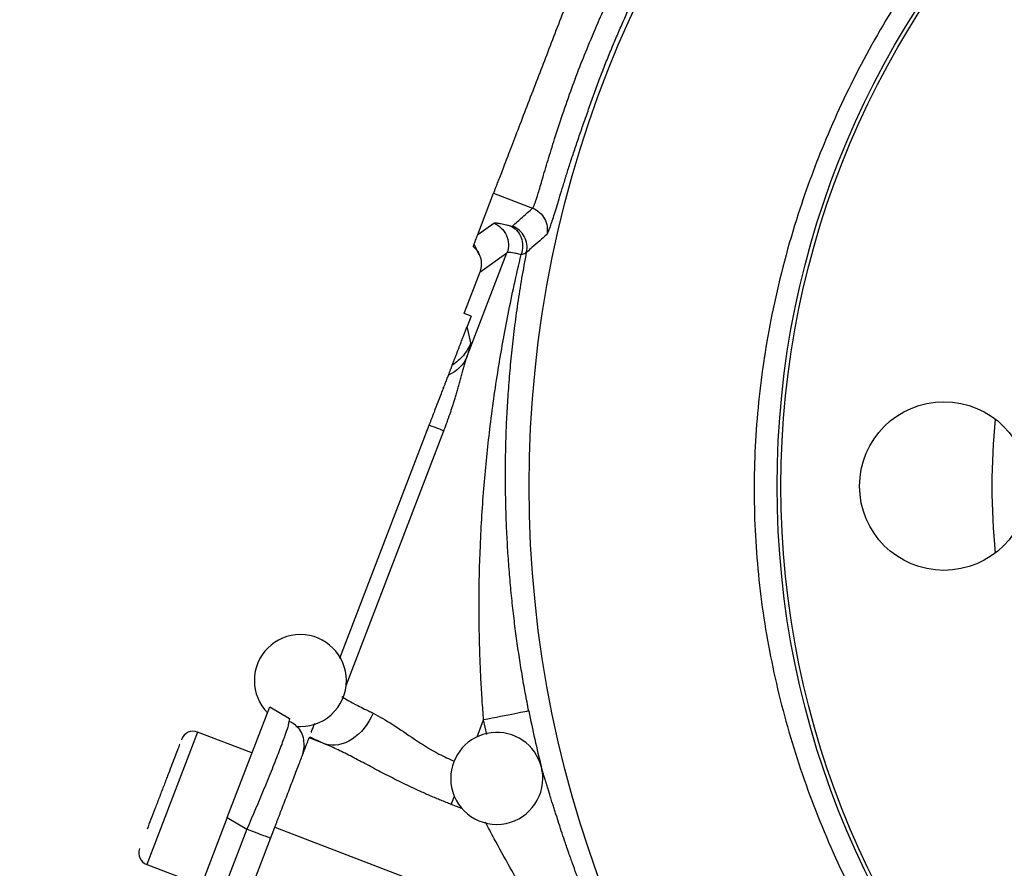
# Model space of a CAD drawing. Header units: inches. Extents: x 0.6 to 16.3, y 0.2 to 11.5.
# Tile 29 of 34: x 9.8 to 11.9, y 7.2 to 9. Entities that reach past the tile are written whole.
import ezdxf

# ---------------------------------------------------------------- set-up
doc = ezdxf.new("R2010")
doc.units = ezdxf.units.IN
doc.header["$MEASUREMENT"] = 0

msp = doc.modelspace()

# ---------------------------------------------------------------- linework, layer by layer
at = {"color": 7, "linetype": 'Continuous', "lineweight": 25}
for p, q in [((10.7927, 8.5294), (10.8257, 8.6154)), ((10.8257, 8.6154), (10.9069, 8.5843)), ((10.7927, 8.5294), (10.8259, 8.5528)), ((10.7844, 8.5098), (10.7947, 8.4878)), ((10.7707, 8.2754), (10.8535, 8.4909)), ((10.7968, 8.4508), (10.8535, 8.4909)), ((10.7968, 8.4507), (10.7642, 8.3657)), ((10.7642, 8.3657), (10.7645, 8.3643)), ((10.7787, 8.3588), (10.7645, 8.3643)), ((10.7787, 8.3588), (10.7705, 8.3376)), ((10.7781, 8.3036), (10.7705, 8.3376)), ((10.7205, 8.2096), (10.7198, 8.2099)), ((10.5047, 7.645), (10.6914, 8.1316)), ((10.27, 7.3129), (10.3587, 7.5438)), ((10.3587, 7.5438), (10.3997, 7.5192)), ((10.3997, 7.5192), (10.3978, 7.5096)), ((10.3217, 7.4475), (10.2082, 7.4911)), ((10.4748, 7.466), (10.4409, 7.479)), ((10.4307, 7.4629), (10.4265, 7.4415)), ((10.27, 7.3129), (9.8373, 6.1855)), ((10.27, 7.3129), (10.3111, 7.2883)), ((9.932, 6.1532), (10.3694, 7.2926)), ((10.3694, 7.2926), (10.9421, 7.0727)), ((10.3111, 7.2883), (9.8842, 6.1764)), ((10.1021, 7.2147), (10.2156, 7.1712))]:
    msp.add_line(p, q, dxfattribs=at)
at = {"color": 8, "linetype": 'Continuous', "lineweight": 25}
for p, q in [((10.518, 7.5885), (10.722, 8.1198)), ((10.7913, 7.4811), (10.8048, 7.5163)), ((10.8115, 7.4861), (10.8048, 7.5163)), ((10.2082, 7.4911), (10.1899, 7.4434)), ((10.1899, 7.4434), (10.1021, 7.2147)), ((10.7594, 7.3316), (10.7372, 7.3401))]:
    msp.add_line(p, q, dxfattribs=at)
at = {"color": 7, "linetype": 'Continuous', "lineweight": 25}
for centre, radius in [((13.2648, 8.0044), 2.3651), ((13.2648, 8.0044), 1.848), ((13.2648, 8.0044), 1.84), ((11.7648, 8.0044), 0.176)]:
    msp.add_circle(centre, radius, dxfattribs=at)
for centre, radius, start, end in [((13.2648, 8.0044), 1.4, 174.2713, 185.7287), ((10.4226, 7.5984), 0.096, 0, 180), ((10.4226, 7.5984), 0.096, 180, 224.3262), ((10.4226, 7.5984), 0.096, 264.2332, 0), ((13.2648, 8.0044), 2.412, 191.2229, 194.0794), ((10.199, 7.4672), 0.0256, 69, 159), ((10.8321, 7.3943), 0.096, 14.112, 180), ((10.8321, 7.3943), 0.096, 0, 14.112), ((10.8321, 7.3943), 0.096, 180, 0), ((10.1113, 7.2386), 0.0256, 159, 249)]:
    msp.add_arc(centre, radius, start, end, dxfattribs=at)
for points, knots in [([(15.1608, 8.0044), (15.1608, 7.9998), (15.1608, 7.9833), (15.1602, 7.9477), (15.1578, 7.8904), (15.1518, 7.8139), (15.1409, 7.7259), (15.125, 7.634), (15.1046, 7.5431), (15.0715, 7.4233), (15.0161, 7.2692), (14.935, 7.1011), (14.838, 6.942), (14.7321, 6.799), (14.6074, 6.6612), (14.4696, 6.5366), (14.3201, 6.4262), (14.1602, 6.3304), (13.9916, 6.2505), (13.8157, 6.1871), (13.6345, 6.1415), (13.4498, 6.1145), (13.2018, 6.1031), (12.8918, 6.1342), (12.5801, 6.2282), (12.3564, 6.3366), (12.1975, 6.4342), (12.0593, 6.538), (11.9172, 6.6689), (11.7937, 6.8087), (11.6851, 6.9584), (11.5928, 7.1126), (11.5127, 7.2807), (11.4487, 7.4569), (11.4025, 7.6366), (11.3746, 7.8197), (11.3686, 7.9434), (11.3692, 8.0672), (11.3763, 8.1913), (11.4065, 8.3812), (11.4542, 8.5609), (11.5186, 8.7348), (11.5956, 8.8971), (11.6908, 9.0573), (11.8012, 9.2082), (11.9252, 9.3472), (12.0623, 9.4734), (12.2117, 9.5851), (12.372, 9.6803), (12.5411, 9.7584), (12.7169, 9.8193), (12.899, 9.8632), (13.0831, 9.8893), (13.2642, 9.8977), (13.4486, 9.8898), (13.6328, 9.8642), (13.8181, 9.8192), (13.9938, 9.7576), (14.1625, 9.6782), (14.3218, 9.5814), (14.4702, 9.4689), (14.6518, 9.3003), (14.8075, 9.1071), (14.9347, 8.8946), (15.0006, 8.7565), (15.0464, 8.6404), (15.0763, 8.5526), (15.1023, 8.4617), (15.121, 8.3817), (15.1343, 8.312), (15.1434, 8.2541), (15.1504, 8.1988), (15.1554, 8.1462), (15.1586, 8.0964), (15.1605, 8.0494), (15.1607, 8.0191), (15.1608, 8.0044)], [0, 0, 0, 0, 0.001163, 0.004154, 0.008972, 0.015617, 0.023523, 0.031307, 0.039151, 0.046995, 0.062652, 0.080375, 0.09397, 0.109598, 0.125182, 0.140759, 0.156375, 0.171978, 0.187691, 0.203373, 0.219064, 0.234738, 0.250379, 0.281589, 0.312803, 0.331949, 0.344135, 0.3598, 0.375451, 0.392777, 0.406754, 0.422041, 0.438037, 0.453653, 0.469249, 0.484764, 0.500281, 0.500418, 0.515992, 0.531575, 0.548826, 0.562804, 0.578274, 0.594087, 0.609726, 0.625359, 0.640994, 0.656651, 0.672315, 0.687937, 0.703546, 0.719154, 0.735117, 0.750382, 0.764804, 0.781602, 0.797208, 0.812826, 0.828482, 0.844134, 0.859753, 0.875365, 0.906565, 0.921879, 0.93778, 0.945083, 0.953362, 0.961138, 0.968918, 0.974091, 0.979021, 0.983706, 0.988147, 0.992343, 0.996294, 1, 1, 1, 1]), ([(10.8257, 8.6154), (10.8258, 8.6156), (10.8259, 8.6159), (10.8263, 8.6168), (10.8267, 8.6178), (10.8272, 8.6191), (10.8278, 8.6207), (10.8289, 8.6238), (10.8311, 8.6294), (10.8349, 8.6392), (10.8396, 8.6515), (10.8472, 8.6714), (10.8591, 8.7022), (10.8761, 8.7467), (10.8951, 8.7962), (10.9148, 8.8475), (10.9345, 8.8989), (10.9543, 8.9502), (10.974, 9.0015), (10.9929, 9.051), (11.01, 9.0955), (11.0218, 9.1263), (11.0295, 9.1462), (11.0342, 9.1585), (11.038, 9.1683), (11.0404, 9.1747), (11.042, 9.1787), (11.0429, 9.1811), (11.0432, 9.1819), (11.0433, 9.1823)], [0, 0, 0, 0, 0.009781, 0.019544, 0.029298, 0.039051, 0.048811, 0.058587, 0.089502, 0.120435, 0.152548, 0.18468, 0.250112, 0.315544, 0.379711, 0.441491, 0.500003, 0.558515, 0.620295, 0.684463, 0.749895, 0.815327, 0.84744, 0.879571, 0.910486, 0.941419, 0.960946, 0.98045, 1, 1, 1, 1]), ([(10.9365, 8.529), (10.9367, 8.5291), (10.937, 8.5294), (10.9374, 8.5301), (10.9379, 8.5309), (10.9386, 8.5321), (10.9395, 8.5342), (10.9409, 8.5375), (10.9424, 8.5416), (10.9441, 8.5464), (10.9459, 8.5518), (10.9486, 8.5601), (10.9524, 8.5722), (10.9577, 8.5893), (10.9637, 8.6087), (10.9692, 8.6268), (10.9734, 8.6403), (10.9758, 8.6483), (10.9796, 8.6605), (10.9856, 8.6796), (10.9946, 8.7066), (11.0042, 8.7349), (11.0144, 8.7643), (11.0251, 8.7944), (11.0343, 8.8199), (11.0418, 8.8404), (11.0463, 8.8528), (11.0502, 8.8631), (11.054, 8.8733), (11.0611, 8.8914), (11.0713, 8.9165), (11.0837, 8.9458), (11.1001, 8.9838), (11.1198, 9.0284), (11.136, 9.0639), (11.1448, 9.0831), (11.1479, 9.0899), (11.1507, 9.0959), (11.1543, 9.1038), (11.1593, 9.1147), (11.1658, 9.1287), (11.1725, 9.1433), (11.1777, 9.1551), (11.1805, 9.162), (11.182, 9.166), (11.1829, 9.1686), (11.1835, 9.171), (11.1835, 9.1719), (11.1835, 9.1724)], [0, 0, 0, 0, 0.009068, 0.017344, 0.024831, 0.031525, 0.047154, 0.06318, 0.079697, 0.094811, 0.110583, 0.126349, 0.157846, 0.189279, 0.220605, 0.251784, 0.267325, 0.275097, 0.282871, 0.313975, 0.345096, 0.376215, 0.407313, 0.438378, 0.469416, 0.484929, 0.500428, 0.507014, 0.515925, 0.531423, 0.562422, 0.593444, 0.624492, 0.686563, 0.748666, 0.764235, 0.772006, 0.779833, 0.792987, 0.811126, 0.83651, 0.874016, 0.909939, 0.937071, 0.949789, 0.964522, 0.981265, 1, 1, 1, 1]), ([(10.9069, 8.5843), (10.9071, 8.5844), (10.9074, 8.5847), (10.908, 8.5857), (10.9087, 8.5869), (10.9094, 8.5885), (10.9102, 8.5904), (10.9111, 8.5927), (10.9121, 8.5954), (10.9132, 8.5985), (10.9143, 8.6019), (10.9156, 8.6057), (10.9176, 8.6121), (10.9206, 8.6222), (10.9249, 8.6368), (10.93, 8.6542), (10.9376, 8.6797), (10.9488, 8.7167), (10.9648, 8.7668), (10.983, 8.8197), (11.0026, 8.8729), (11.0238, 8.9256), (11.0457, 8.9769), (11.0672, 9.0249), (11.0836, 9.0601), (11.095, 9.084), (11.1028, 9.1002), (11.1093, 9.1139), (11.1144, 9.1248), (11.118, 9.1329), (11.1206, 9.1389), (11.1226, 9.1436), (11.1238, 9.1472), (11.1245, 9.1498), (11.1245, 9.1507), (11.1245, 9.1511)], [0, 0, 0, 0, 0.010935, 0.021959, 0.033072, 0.044274, 0.055565, 0.066947, 0.078419, 0.089981, 0.101634, 0.113379, 0.125215, 0.155177, 0.187826, 0.216333, 0.25024, 0.312501, 0.375054, 0.441204, 0.500233, 0.55924, 0.625335, 0.687839, 0.750116, 0.784817, 0.812467, 0.84474, 0.875073, 0.897397, 0.919118, 0.940237, 0.960755, 0.980676, 1, 1, 1, 1]), ([(10.8647, 8.5468), (10.8717, 8.5531), (10.8857, 8.5656), (10.8999, 8.5781), (10.9069, 8.5843)], [0, 0, 0, 0, 0.501337, 1, 1, 1, 1]), ([(10.8259, 8.5528), (10.8261, 8.553), (10.8265, 8.5532), (10.8274, 8.5534), (10.8286, 8.5535), (10.8301, 8.5535), (10.8318, 8.5534), (10.8339, 8.5532), (10.8367, 8.5528), (10.8407, 8.5521), (10.8462, 8.5509), (10.8524, 8.5495), (10.8572, 8.5482), (10.8596, 8.5476)], [0, 0, 0, 0, 0.071602, 0.143049, 0.2144, 0.285716, 0.357056, 0.42848, 0.500049, 0.625138, 0.749946, 0.874793, 1, 1, 1, 1]), ([(10.8259, 8.5528), (10.8317, 8.5506), (10.8371, 8.5472), (10.8462, 8.5385), (10.8499, 8.5333), (10.855, 8.5218), (10.8564, 8.5156), (10.8568, 8.5031), (10.8557, 8.4968), (10.8535, 8.4909)], [0, 0, 0, 0, 0.25, 0.25, 0.5, 0.5, 0.75, 0.75, 1, 1, 1, 1]), ([(10.8596, 8.5476), (10.8607, 8.5473), (10.8616, 8.5471), (10.863, 8.5468), (10.8636, 8.5468), (10.8642, 8.5467), (10.8644, 8.5467), (10.8646, 8.5468), (10.8647, 8.5468), (10.8647, 8.5468)], [-0.06989646, -0.06989646, -0.06989646, -0.06989646, -0.0611594, -0.0611594, -0.04718011, -0.04718011, -0.02481324, -0.02481324, 0, 0, 0, 0]), ([(10.7831, 8.5044), (10.7838, 8.5062), (10.7852, 8.5098), (10.7872, 8.5149), (10.7891, 8.5199), (10.7909, 8.5247), (10.7921, 8.5278), (10.7927, 8.5294)], [0, 0, 0, 0, 0.19533, 0.392994, 0.592993, 0.795328, 1, 1, 1, 1]), ([(10.9365, 8.529), (10.9314, 8.5246), (10.9264, 8.5203), (10.916, 8.5112), (10.9107, 8.5067), (10.9022, 8.4992), (10.899, 8.4963), (10.8951, 8.4929), (10.8948, 8.4927), (10.8945, 8.4924)], [0.97201612, 0.97201612, 0.97201612, 0.97201612, 0.97753319, 0.97753319, 0.98475838, 0.98475838, 0.98927412, 0.98927412, 0.98963545, 0.98963545, 0.98963545, 0.98963545]), ([(10.7831, 8.5044), (10.7841, 8.5036), (10.7861, 8.5018), (10.7887, 8.4989), (10.7911, 8.4959), (10.7932, 8.4927), (10.795, 8.4894), (10.7965, 8.4861), (10.7977, 8.4827), (10.7987, 8.4793), (10.7994, 8.4759), (10.7998, 8.4725), (10.8, 8.4692), (10.8, 8.4659), (10.7997, 8.4627), (10.7993, 8.4595), (10.7986, 8.4565), (10.7978, 8.4536), (10.7971, 8.4517), (10.7968, 8.4508)], [0, 0, 0, 0, 0.0673015, 0.1335411, 0.198719, 0.2628357, 0.3258916, 0.387887, 0.4488225, 0.5086985, 0.5675156, 0.6252742, 0.6819749, 0.7376184, 0.7922052, 0.845736, 0.8982115, 0.9496326, 1, 1, 1, 1]), ([(10.8048, 7.5163), (10.8042, 7.5231), (10.8031, 7.5368), (10.8017, 7.5577), (10.8004, 7.5789), (10.7992, 7.6004), (10.7981, 7.6223), (10.7973, 7.6446), (10.7965, 7.6672), (10.7959, 7.6902), (10.7955, 7.7135), (10.7953, 7.7371), (10.7953, 7.7927), (10.7973, 7.8828), (10.8048, 8.0036), (10.8174, 8.1266), (10.8313, 8.2258), (10.8449, 8.3056), (10.8559, 8.3641), (10.8685, 8.425), (10.878, 8.4662), (10.8829, 8.4873)], [0, 0, 0, 0, 0.020609, 0.041574, 0.062898, 0.084581, 0.106623, 0.129026, 0.15179, 0.174916, 0.198404, 0.222257, 0.246473, 0.366774, 0.496307, 0.616319, 0.74725, 0.806017, 0.86773, 0.932391, 1, 1, 1, 1]), ([(10.8989, 7.5349), (10.8976, 7.5411), (10.8952, 7.5537), (10.8917, 7.5726), (10.8882, 7.5918), (10.8849, 7.6112), (10.8817, 7.6309), (10.8786, 7.6509), (10.8756, 7.6711), (10.8728, 7.6916), (10.8701, 7.7123), (10.8675, 7.7332), (10.8651, 7.7545), (10.8628, 7.776), (10.8608, 7.7977), (10.8588, 7.8197), (10.8571, 7.8419), (10.8555, 7.8644), (10.8542, 7.8871), (10.853, 7.9101), (10.852, 7.9333), (10.8512, 7.9568), (10.8507, 7.9805), (10.8503, 8.0108), (10.8503, 8.0479), (10.851, 8.0923), (10.8527, 8.138), (10.8552, 8.185), (10.8588, 8.2333), (10.8634, 8.2828), (10.8692, 8.3336), (10.8763, 8.3856), (10.8846, 8.4387), (10.8912, 8.4744), (10.8945, 8.4924)], [0, 0, 0, 0, 0.019116, 0.038471, 0.058069, 0.077914, 0.098009, 0.118359, 0.138965, 0.159833, 0.180964, 0.202362, 0.22403, 0.245971, 0.268187, 0.290682, 0.313458, 0.336516, 0.359861, 0.383493, 0.407416, 0.431632, 0.456142, 0.480948, 0.525658, 0.571942, 0.619811, 0.669275, 0.720343, 0.773022, 0.827321, 0.883246, 0.940803, 1, 1, 1, 1]), ([(10.8829, 8.4873), (10.8799, 8.4881), (10.877, 8.4887), (10.8702, 8.4902), (10.8666, 8.4908), (10.8588, 8.4919), (10.8556, 8.4919), (10.8535, 8.491), (10.8534, 8.491), (10.8534, 8.4909)], [1.1983158, 1.1983158, 1.1983158, 1.1983158, 1.4052593, 1.4052593, 1.5918, 1.5918, 1.708388, 1.708388, 1.7134738, 1.7134738, 1.7134738, 1.7134738]), ([(10.8938, 8.4926), (10.8936, 8.4923), (10.8933, 8.4917), (10.8923, 8.4906), (10.8904, 8.4895), (10.8873, 8.4883), (10.8841, 8.4878), (10.8824, 8.4875)], [0, 0, 0, 0, 0.1076926, 0.2622662, 0.4630614, 0.7092738, 1, 1, 1, 1]), ([(10.7395, 8.2569), (10.7404, 8.2592), (10.7421, 8.2636), (10.7447, 8.2704), (10.7473, 8.2771), (10.7498, 8.2836), (10.7522, 8.2899), (10.7545, 8.296), (10.7567, 8.3018), (10.7588, 8.3071), (10.7607, 8.312), (10.7625, 8.3166), (10.7639, 8.3204), (10.765, 8.3233), (10.7657, 8.325), (10.7663, 8.3266), (10.7669, 8.3283), (10.7675, 8.3299), (10.7681, 8.3314), (10.7687, 8.333), (10.7693, 8.3345), (10.7699, 8.336), (10.7703, 8.3371), (10.7705, 8.3376)], [0, 0, 0, 0, 0.132628, 0.256047, 0.37026, 0.475271, 0.571087, 0.657715, 0.735165, 0.795018, 0.847115, 0.891481, 0.92815, 0.940474, 0.951585, 0.961491, 0.970206, 0.977748, 0.984144, 0.98944, 0.99372, 0.99714, 1, 1, 1, 1]), ([(10.7781, 8.3036), (10.7744, 8.2941), (10.7692, 8.2851), (10.7561, 8.2692), (10.7482, 8.2623), (10.7395, 8.2569)], [0, 0, 0, 0, 0.5, 0.5, 1, 1, 1, 1]), ([(10.7219, 8.1198), (10.7222, 8.1206), (10.7229, 8.1223), (10.7239, 8.1252), (10.7253, 8.1287), (10.7268, 8.1328), (10.7285, 8.1376), (10.7305, 8.1431), (10.7326, 8.1491), (10.735, 8.1558), (10.7374, 8.1631), (10.74, 8.1709), (10.7427, 8.1793), (10.7454, 8.1882), (10.7482, 8.1976), (10.751, 8.2072), (10.7539, 8.2172), (10.7567, 8.2273), (10.7596, 8.2375), (10.7624, 8.2476), (10.7652, 8.2575), (10.768, 8.2669), (10.7698, 8.2725), (10.7707, 8.2754)], [0, 0, 0, 0, 0.013037, 0.029843, 0.050412, 0.074738, 0.102806, 0.134599, 0.170088, 0.209235, 0.251988, 0.298284, 0.348041, 0.401141, 0.457381, 0.516617, 0.578699, 0.643467, 0.71075, 0.780377, 0.852078, 0.925436, 1, 1, 1, 1]), ([(10.7707, 8.2754), (10.7707, 8.2754), (10.7707, 8.2754), (10.7707, 8.2754), (10.7637, 8.2583), (10.7495, 8.2441), (10.7314, 8.2357)], [0.5616281, 0.5616281, 0.5616281, 0.5616281, 0.5616483, 0.5616483, 0.5616483, 1.0000202, 1.0000202, 1.0000202, 1.0000202]), ([(10.7314, 8.2356), (10.7318, 8.2368), (10.7327, 8.2391), (10.7339, 8.2422), (10.735, 8.2451), (10.736, 8.2477), (10.7371, 8.2505), (10.7381, 8.2532), (10.739, 8.2556), (10.7394, 8.2564), (10.7395, 8.2569)], [0, 0, 0, 0, 0.100242, 0.2001194, 0.2998794, 0.3997705, 0.5000398, 0.6666611, 0.8329336, 1, 1, 1, 1]), ([(10.6914, 8.1316), (10.6922, 8.1336), (10.6938, 8.1378), (10.6962, 8.144), (10.6986, 8.1502), (10.7009, 8.1564), (10.7044, 8.1653), (10.7088, 8.1768), (10.7141, 8.1907), (10.7191, 8.2038), (10.7231, 8.214), (10.726, 8.2216), (10.728, 8.2268), (10.7298, 8.2316), (10.7309, 8.2343), (10.7314, 8.2356)], [0, 0, 0, 0, 0.052951, 0.105651, 0.158181, 0.210625, 0.263066, 0.388622, 0.511821, 0.637134, 0.757024, 0.820764, 0.882231, 0.941828, 1, 1, 1, 1]), ([(10.5091, 7.5652), (10.5149, 7.561), (10.524, 7.5557), (10.5441, 7.5451), (10.5537, 7.5403), (10.5676, 7.5337), (10.5708, 7.5321), (10.5742, 7.5306)], [-1.3077739, -1.3077739, -1.3077739, -1.3077739, -1.0447577, -1.0447577, -0.8638911, -0.8638911, -0.8110623, -0.8110623, -0.8110623, -0.8110623]), ([(10.4307, 7.4628), (10.4304, 7.4683), (10.4298, 7.4795), (10.4232, 7.4939), (10.4133, 7.5059), (10.4041, 7.5108), (10.3995, 7.5133)], [0, 0, 0, 0, 0.24674, 0.496303, 0.747818, 1, 1, 1, 1]), ([(10.4452, 7.49), (10.4454, 7.4907), (10.4465, 7.4935), (10.4492, 7.5005), (10.4515, 7.5065), (10.4526, 7.5094)], [0, 0, 0, 0, 0.130559, 0.574425, 1, 1, 1, 1]), ([(10.175, 7.476), (10.175, 7.4762), (10.1753, 7.4768), (10.1749, 7.4757), (10.1745, 7.4747)], [0, 0, 0, 0, 0.180297, 1, 1, 1, 1]), ([(10.3694, 7.2926), (10.3702, 7.2948), (10.3719, 7.2992), (10.3745, 7.3058), (10.377, 7.3124), (10.3795, 7.319), (10.3834, 7.3292), (10.3886, 7.3427), (10.3951, 7.3596), (10.4014, 7.3761), (10.4096, 7.3974), (10.419, 7.4219), (10.4268, 7.4422), (10.4318, 7.4553), (10.4349, 7.4634), (10.4374, 7.4698), (10.439, 7.474), (10.44, 7.4767), (10.4406, 7.4782), (10.4408, 7.4788), (10.4409, 7.479)], [0, 0, 0, 0, 0.023463, 0.046876, 0.070271, 0.093676, 0.117122, 0.178916, 0.240765, 0.304953, 0.369198, 0.500005, 0.630813, 0.695002, 0.759246, 0.821041, 0.882889, 0.921914, 0.960905, 1, 1, 1, 1]), ([(10.1711, 7.4659), (10.1708, 7.4651), (10.1686, 7.4593), (10.164, 7.4473), (10.16, 7.4369)], [0, 0, 0, 0, 0.133187, 1, 1, 1, 1]), ([(10.7372, 7.3401), (10.7336, 7.3415), (10.7264, 7.3443), (10.7157, 7.3486), (10.705, 7.353), (10.6944, 7.3575), (10.6838, 7.3622), (10.6732, 7.3669), (10.6544, 7.3756), (10.6275, 7.3886), (10.5936, 7.4059), (10.5613, 7.423), (10.5356, 7.4366), (10.5158, 7.4467), (10.5016, 7.4537), (10.488, 7.4602), (10.4792, 7.4641), (10.4748, 7.466)], [0, 0, 0, 0, 0.037432, 0.074916, 0.11247, 0.150114, 0.187864, 0.225739, 0.263758, 0.392206, 0.520962, 0.645328, 0.767425, 0.827596, 0.886347, 0.943779, 1, 1, 1, 1]), ([(10.16, 7.4369), (10.1554, 7.425), (10.1484, 7.4068), (10.1371, 7.3774), (10.1281, 7.3538), (10.1192, 7.3308), (10.1103, 7.3074), (10.1055, 7.295), (10.1029, 7.2883)], [0, 0, 0, 0, 0.263054, 0.404661, 0.549273, 0.693885, 0.835492, 1, 1, 1, 1]), ([(11.0312, 7.1084), (11.0298, 7.112), (11.0265, 7.1203), (11.0215, 7.1329), (11.0165, 7.1459), (11.0109, 7.1604), (11.0047, 7.1768), (10.9975, 7.1965), (10.9914, 7.2134), (10.9863, 7.2277), (10.9828, 7.2375), (10.9791, 7.2481), (10.9744, 7.262), (10.9661, 7.2868), (10.9586, 7.3101), (10.9525, 7.329), (10.9497, 7.3378), (10.9468, 7.3469), (10.9431, 7.3589), (10.9393, 7.3715), (10.936, 7.3823), (10.9335, 7.3905), (10.931, 7.3987), (10.9281, 7.4082), (10.9262, 7.4144), (10.9252, 7.4176)], [0, 0, 0, 0, 0.030804, 0.070675, 0.108299, 0.141651, 0.194993, 0.24837, 0.310626, 0.341736, 0.372838, 0.397416, 0.435025, 0.497206, 0.621749, 0.653024, 0.684378, 0.70951, 0.747277, 0.810334, 0.848453, 0.873494, 0.909894, 0.952102, 1, 1, 1, 1])]:
    msp.add_open_spline(points, degree=3, knots=knots, dxfattribs=at)
for points in [[(10.9069, 8.5843), (10.9175, 8.5802), (10.9357, 8.5641), (10.939, 8.5401), (10.9365, 8.529)], [(10.8596, 8.5476), (10.8699, 8.5434), (10.887, 8.5254), (10.8871, 8.499), (10.8829, 8.4873)], [(10.8945, 8.4924), (10.8968, 8.5034), (10.8932, 8.5271), (10.8752, 8.5428), (10.8647, 8.5468)], [(10.7637, 8.3646), (10.7639, 8.365), (10.764, 8.3654), (10.7642, 8.3657)], [(10.7707, 8.2754), (10.776, 8.2918), (10.7786, 8.3016), (10.7781, 8.3036)], [(10.6914, 8.1316), (10.7062, 8.1259), (10.717, 8.1217), (10.7219, 8.1198)], [(10.5742, 7.5306), (10.5648, 7.5079), (10.5326, 7.4678), (10.4918, 7.4604), (10.4748, 7.466)], [(10.8989, 7.5349), (10.898, 7.5348), (10.8769, 7.5306), (10.8289, 7.521), (10.8048, 7.5163)], [(10.4418, 7.4812), (10.4518, 7.4765), (10.4628, 7.4714), (10.4748, 7.466)], [(10.3604, 7.2693), (10.3597, 7.2696), (10.3583, 7.2701), (10.3473, 7.2744), (10.3312, 7.2805), (10.3178, 7.2857), (10.3111, 7.2883)]]:
    msp.add_open_spline(points, degree=3, dxfattribs=at)
at = {"color": 8, "linetype": 'Continuous', "lineweight": 25}
for points, knots in [([(10.5742, 7.5306), (10.5875, 7.5231), (10.6143, 7.5083), (10.6601, 7.4762), (10.7031, 7.4482), (10.733, 7.4349), (10.744, 7.4301)], [0, 0, 0, 0, 0.2791995, 0.5597037, 0.8392448, 1, 1, 1, 1]), ([(10.3978, 7.5096), (10.3976, 7.5076), (10.3972, 7.5033), (10.3892, 7.4802), (10.3783, 7.4509), (10.3639, 7.4144), (10.3423, 7.3612), (10.3233, 7.3169), (10.3111, 7.2883)], [0, 0, 0, 0, 0.126702, 0.277032, 0.425145, 0.573262, 0.723588, 1, 1, 1, 1]), ([(10.7372, 7.3401), (10.7387, 7.3442), (10.7405, 7.3488), (10.7433, 7.3562), (10.7437, 7.3571)], [0, 0, 0, 0, 0.8677301, 1, 1, 1, 1]), ([(10.9421, 7.0727), (10.9321, 7.0885), (10.9125, 7.1191), (10.8851, 7.1646), (10.8561, 7.2147), (10.829, 7.2642), (10.8144, 7.2917), (10.8085, 7.3029)], [0, 0, 0, 0, 0.193977, 0.376886, 0.554001, 0.818353, 1, 1, 1, 1])]:
    msp.add_open_spline(points, degree=3, knots=knots, dxfattribs=at)

doc.saveas('drawing.dxf')
